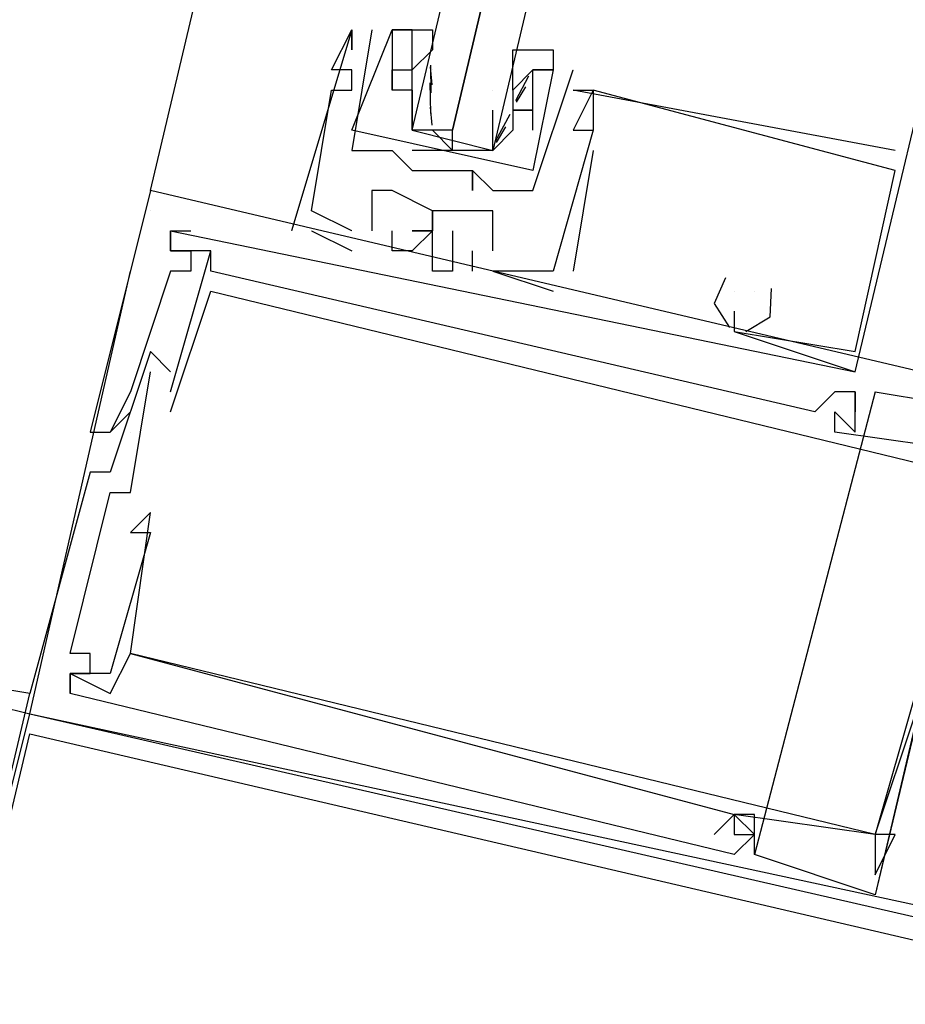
# Model space of a CAD drawing. Header units: feet. Extents: x -79 to 198, y -22 to 181.
# Tile 59 of 256: x 102.913 to 103.5, y 25.318 to 25.971. Entities that reach past the tile are written whole.
import ezdxf

# ---------------------------------------------------------------- set-up
doc = ezdxf.new("R2010")
doc.units = ezdxf.units.FT
doc.layers.add('A-LINEA', color=7, linetype='CONTINUOUS')

msp = doc.modelspace()

# ---------------------------------------------------------------- linework, layer by layer
at = {"layer": 'A-LINEA'}
for p, q in [((103, 25.8578), (104.7067, 33.0711)), ((103.1333, 25.9644), (103.1333, 25.9644)), ((103.1333, 25.9644), (103.1333, 25.9644)), ((103.1333, 25.9644), (103.1333, 25.9644)), ((103.1333, 25.9644), (103.1333, 25.9644)), ((103.1333, 25.9644), (103.1333, 25.9644)), ((103.1333, 25.9644), (103.1333, 25.9644)), ((103.1467, 25.9644), (103.1467, 25.9644)), ((103.1467, 25.9644), (103.1467, 25.9644)), ((103.16, 25.9644), (103.16, 25.9644)), ((103.16, 25.9644), (103.16, 25.9644)), ((103.16, 25.9644), (103.16, 25.9644)), ((103.16, 25.9644), (103.16, 25.9644)), ((103.1733, 25.9644), (103.1733, 25.9644)), ((103.1733, 25.9644), (103.1733, 25.9644)), ((103.1333, 25.9511), (103.1333, 25.9511)), ((103.1333, 25.9511), (103.1333, 25.9511)), ((103.1333, 25.9511), (103.1333, 25.9511)), ((103.16, 25.9511), (103.16, 25.9511)), ((103.16, 25.9511), (103.16, 25.9511)), ((103.1733, 25.9511), (103.1733, 25.9511)), ((103.1867, 25.9511), (103.1733, 25.9378)), ((103.1733, 25.9511), (103.1733, 25.9511)), ((103.1867, 25.9511), (103.1867, 25.9511)), ((103.1867, 25.9511), (103.1867, 25.9511)), ((103.12, 25.9378), (103.12, 25.9378)), ((103.12, 25.9378), (103.12, 25.9378)), ((103.12, 25.9378), (103.12, 25.9378)), ((103.1333, 25.9378), (103.1333, 25.9378)), ((103.1333, 25.9378), (103.1333, 25.9378)), ((103.1333, 25.9378), (103.1333, 25.9378)), ((103.16, 25.9378), (103.16, 25.9378)), ((103.16, 25.9378), (103.16, 25.9378)), ((103.1733, 25.9378), (103.1733, 25.9378)), ((103.1733, 25.9378), (103.1733, 25.9378)), ((103.1865, 25.928), (103.1855, 25.9399)), ((103.1859, 25.9227), (103.1856, 25.941)), ((103.1867, 25.9378), (103.1867, 25.9378)), ((103.24, 25.9378), (103.24, 25.9378)), ((103.24, 25.9244), (103.24, 25.9378)), ((103.24, 25.9378), (103.24, 25.9378)), ((103.2667, 25.9378), (103.2533, 25.9378)), ((103.2533, 25.9378), (103.2533, 25.9378)), ((103.2533, 25.9378), (103.2533, 25.9378)), ((103.2667, 25.9378), (103.2533, 25.9378)), ((103.2533, 25.9378), (103.2533, 25.9378)), ((103.2533, 25.9378), (103.2533, 25.9378)), ((103.2667, 25.9378), (103.2667, 25.9378)), ((103.2667, 25.9378), (103.2667, 25.9378)), ((103.2667, 25.9378), (103.2667, 25.9378)), ((103.2667, 25.9378), (103.2667, 25.9378)), ((103.28, 25.9378), (103.28, 25.9378)), ((103.28, 25.9378), (103.28, 25.9378)), ((103.1858, 25.9089), (103.1852, 25.9293)), ((103.2503, 25.9337), (103.2418, 25.9174)), ((103.12, 25.9244), (103.12, 25.9244)), ((103.12, 25.9244), (103.12, 25.9244)), ((103.12, 25.9244), (103.12, 25.9244)), ((103.1333, 25.9244), (103.1333, 25.9244)), ((103.1333, 25.9244), (103.1333, 25.9244)), ((103.1333, 25.9244), (103.1333, 25.9244)), ((103.16, 25.9244), (103.16, 25.9244)), ((103.16, 25.9244), (103.16, 25.9244)), ((103.16, 25.9244), (103.16, 25.9244)), ((103.16, 25.9244), (103.16, 25.9244)), ((103.1733, 25.9244), (103.1733, 25.9244)), ((103.1733, 25.9244), (103.1733, 25.9244)), ((103.2267, 25.9244), (103.2267, 25.9244)), ((103.24, 25.9244), (103.24, 25.9244)), ((103.24, 25.9244), (103.24, 25.9244)), ((103.2485, 25.9267), (103.2423, 25.9165)), ((103.28, 25.9244), (103.28, 25.9244)), ((103.28, 25.9244), (103.28, 25.9244)), ((103.28, 25.9244), (103.28, 25.9244)), ((103.2933, 25.9244), (103.2933, 25.9244)), ((103.2933, 25.9244), (103.2933, 25.9244)), ((103.2933, 25.9244), (103.2933, 25.9244)), ((103.2933, 25.9244), (103.2933, 25.9244)), ((103.2933, 25.9244), (103.2933, 25.9244)), ((103.2933, 25.9244), (103.2933, 25.9244)), ((103.1733, 25.9111), (103.1733, 25.9111)), ((103.1865, 25.9013), (103.1855, 25.9132)), ((103.24, 25.9111), (103.24, 25.9111)), ((103.24, 25.9111), (103.24, 25.9111)), ((103.24, 25.9111), (103.24, 25.9111)), ((103.24, 25.9111), (103.24, 25.9111)), ((103.24, 25.9111), (103.24, 25.9111)), ((103.24, 25.9111), (103.24, 25.9111)), ((103.2533, 25.9111), (103.2533, 25.9111)), ((103.2533, 25.9111), (103.2533, 25.9111)), ((103.238, 25.9083), (103.2284, 25.8903)), ((103.1333, 25.8978), (103.1333, 25.8978)), ((103.1333, 25.8978), (103.1333, 25.8978)), ((103.1867, 25.8978), (103.2, 25.8844)), ((103.2267, 25.8978), (103.2267, 25.8978)), ((103.2351, 25.9), (103.2289, 25.8898)), ((103.24, 25.8978), (103.24, 25.8978)), ((103.24, 25.8978), (103.24, 25.8978)), ((103.24, 25.8978), (103.24, 25.8978)), ((103.24, 25.8978), (103.24, 25.8978)), ((103.2533, 25.8978), (103.2533, 25.8978)), ((103.2533, 25.8978), (103.2533, 25.8978)), ((103.28, 25.8978), (103.28, 25.8978)), ((103.28, 25.8978), (103.28, 25.8978)), ((103.28, 25.8978), (103.28, 25.8978)), ((103.2933, 25.8978), (103.2933, 25.8978)), ((103.2933, 25.8978), (103.2933, 25.8978)), ((103.2933, 25.8978), (103.2933, 25.8978)), ((103.2933, 25.8978), (103.2933, 25.8978)), ((103.2933, 25.8978), (103.2933, 25.8978)), ((103.2933, 25.8978), (103.2933, 25.8978)), ((103.1333, 25.8844), (103.1333, 25.8844)), ((103.1333, 25.8844), (103.1333, 25.8844)), ((103.1467, 25.8844), (103.1467, 25.8844)), ((103.1467, 25.8844), (103.1467, 25.8844)), ((103.16, 25.8844), (103.16, 25.8844)), ((103.16, 25.8844), (103.16, 25.8844)), ((103.2133, 25.8844), (103.1733, 25.8844)), ((103.2933, 25.8844), (103.28, 25.8044)), ((103.2933, 25.8844), (103.28, 25.8044)), ((103.2933, 25.8844), (103.28, 25.8044)), ((103.2933, 25.8844), (103.2933, 25.8844)), ((103.2933, 25.8844), (103.2933, 25.8844)), ((103.2933, 25.8844), (103.2933, 25.8844)), ((103.4933, 25.8844), (103.4933, 25.8844)), ((103.4933, 25.8844), (103.4933, 25.8844)), ((103.4933, 25.8844), (103.4933, 25.8844)), ((103.1733, 25.8711), (103.1733, 25.8711)), ((103.1733, 25.8711), (103.1733, 25.8711)), ((103.2133, 25.8711), (103.2133, 25.8711)), ((103.2133, 25.8711), (103.2133, 25.8711)), ((103.2133, 25.8711), (103.2133, 25.8711)), ((103.2133, 25.8711), (103.2133, 25.8711)), ((103.4667, 25.7511), (103.4933, 25.8711)), ((103.4667, 25.7511), (103.4933, 25.8711)), ((103.4667, 25.7511), (103.4933, 25.8711)), ((103.4933, 25.8711), (103.4933, 25.8711)), ((103.4933, 25.8711), (103.4933, 25.8711)), ((103.4933, 25.8711), (103.4933, 25.8711)), ((103.4933, 25.8711), (103.4933, 25.8711)), ((103.4933, 25.8711), (103.4933, 25.8711)), ((103.4933, 25.8711), (103.4933, 25.8711)), ((103.68, 25.6978), (103, 25.8578)), ((103, 25.8578), (103, 25.8578)), ((103.68, 25.6978), (103, 25.8578)), ((103, 25.8578), (103, 25.8578)), ((103.68, 25.6978), (103, 25.8578)), ((103, 25.8578), (103, 25.8578)), ((103.1467, 25.8578), (103.1467, 25.8578)), ((103.1467, 25.8578), (103.1467, 25.8578)), ((103.1467, 25.8578), (103.1467, 25.8578)), ((103.16, 25.8578), (103.16, 25.8578)), ((103.16, 25.8578), (103.16, 25.8578)), ((103.16, 25.8578), (103.16, 25.8578)), ((103.2133, 25.8578), (103.2133, 25.8578)), ((103.2133, 25.8578), (103.2133, 25.8578)), ((103.2267, 25.8578), (103.2267, 25.8578)), ((103.2267, 25.8578), (103.2267, 25.8578)), ((103.24, 25.8578), (103.24, 25.8578)), ((103.24, 25.8578), (103.24, 25.8578)), ((103.2533, 25.8578), (103.2533, 25.8578)), ((103.2533, 25.8578), (103.2533, 25.8578)), ((103, 25.8444), (103, 25.8444)), ((103, 25.8444), (103, 25.8444)), ((103, 25.8444), (103, 25.8444)), ((103.1067, 25.8444), (103.1067, 25.8444)), ((103.1067, 25.8444), (103.1067, 25.8444)), ((103.1067, 25.8444), (103.1067, 25.8444)), ((103.1867, 25.8444), (103.1867, 25.8444)), ((103.1867, 25.8444), (103.1867, 25.8444)), ((103.1867, 25.8444), (103.1867, 25.8444)), ((103.2133, 25.8444), (103.2133, 25.8444)), ((103.2133, 25.8444), (103.2133, 25.8444)), ((103.2133, 25.8444), (103.2133, 25.8444)), ((103.2267, 25.8444), (103.2267, 25.8444)), ((103.2267, 25.8444), (103.2267, 25.8444)), ((103.2267, 25.8444), (103.2267, 25.8444)), ((103.0133, 25.8311), (103.0133, 25.8311)), ((103.0133, 25.8311), (103.0133, 25.8311)), ((103.0133, 25.8311), (103.4667, 25.7378)), ((103.0133, 25.8311), (103.0133, 25.8311)), ((103.0133, 25.8311), (103.0133, 25.8311)), ((103.0133, 25.8311), (103.4667, 25.7378)), ((103.0133, 25.8311), (103.0133, 25.8311)), ((103.0133, 25.8311), (103.0133, 25.8311)), ((103.0133, 25.8311), (103.4667, 25.7378)), ((103.0267, 25.8311), (103.0267, 25.8311)), ((103.0267, 25.8311), (103.0267, 25.8311)), ((103.0267, 25.8311), (103.0267, 25.8311)), ((103.0933, 25.8311), (103.0933, 25.8311)), ((103.0933, 25.8311), (103.0933, 25.8311)), ((103.0933, 25.8311), (103.0933, 25.8311)), ((103.1067, 25.8311), (103.1067, 25.8311)), ((103.1067, 25.8311), (103.1067, 25.8311)), ((103.1067, 25.8311), (103.1067, 25.8311)), ((103.1333, 25.8311), (103.1333, 25.8311)), ((103.1333, 25.8311), (103.1333, 25.8311)), ((103.1333, 25.8311), (103.1333, 25.8311)), ((103.1333, 25.8311), (103.1333, 25.8311)), ((103.1333, 25.8311), (103.1333, 25.8311)), ((103.1333, 25.8311), (103.1333, 25.8311)), ((103.1467, 25.8311), (103.1467, 25.8311)), ((103.1467, 25.8311), (103.1467, 25.8311)), ((103.1467, 25.8311), (103.1467, 25.8311)), ((103.1467, 25.8311), (103.1467, 25.8311)), ((103.1467, 25.8311), (103.1467, 25.8311)), ((103.1467, 25.8311), (103.1467, 25.8311)), ((103.1467, 25.8311), (103.1467, 25.8311)), ((103.1467, 25.8311), (103.1467, 25.8311)), ((103.1467, 25.8311), (103.1467, 25.8311)), ((103.16, 25.8311), (103.16, 25.8311)), ((103.16, 25.8311), (103.16, 25.8311)), ((103.16, 25.8311), (103.16, 25.8311)), ((103.1867, 25.8311), (103.1867, 25.8311)), ((103.1867, 25.8311), (103.1867, 25.8311)), ((103.1867, 25.8311), (103.1867, 25.8311)), ((103.2, 25.8311), (103.2, 25.8311)), ((103.2, 25.8311), (103.2, 25.8311)), ((103.2, 25.8311), (103.2, 25.8311)), ((103.0133, 25.8178), (103.0133, 25.8178)), ((103.0133, 25.8178), (103.0133, 25.8178)), ((103.0133, 25.8178), (103.0133, 25.8178)), ((103.0133, 25.8178), (103.0133, 25.8178)), ((103.0133, 25.8178), (103.0133, 25.8178)), ((103.0133, 25.8178), (103.0133, 25.8178)), ((103.0133, 25.8178), (103.0133, 25.8178)), ((103.0133, 25.8178), (103.0133, 25.8178)), ((103.0133, 25.8178), (103.0133, 25.8178)), ((103.0267, 25.8178), (103.0267, 25.8178)), ((103.0267, 25.8178), (103.0267, 25.8178)), ((103.0267, 25.8178), (103.0267, 25.8178)), ((103.04, 25.8178), (103.04, 25.8178)), ((103.04, 25.8178), (103.04, 25.8178)), ((103.04, 25.8178), (103.04, 25.8178)), ((103.04, 25.8178), (103.04, 25.8178)), ((103.04, 25.8178), (103.04, 25.8178)), ((103.04, 25.8178), (103.04, 25.8178)), ((103.1333, 25.8178), (103.1333, 25.8178)), ((103.1333, 25.8178), (103.1333, 25.8178)), ((103.1333, 25.8178), (103.1333, 25.8178)), ((103.16, 25.8178), (103.16, 25.8178)), ((103.16, 25.8178), (103.16, 25.8178)), ((103.16, 25.8178), (103.16, 25.8178)), ((103.1733, 25.8178), (103.1733, 25.8178)), ((103.1733, 25.8178), (103.1733, 25.8178)), ((103.1733, 25.8178), (103.1733, 25.8178)), ((103.1867, 25.8178), (103.1867, 25.8178)), ((103.1867, 25.8178), (103.1867, 25.8178)), ((103.1867, 25.8178), (103.1867, 25.8178)), ((103.2133, 25.8178), (103.2133, 25.8178)), ((103.2133, 25.8178), (103.2133, 25.8178)), ((103.2133, 25.8178), (103.2133, 25.8178)), ((103.2267, 25.8178), (103.2267, 25.8178)), ((103.2267, 25.8178), (103.2267, 25.8178)), ((103.2267, 25.8178), (103.2267, 25.8178)), ((102.92, 25.5111), (102.9867, 25.8044)), ((103.0133, 25.8044), (103.0133, 25.8044)), ((103.0133, 25.8044), (103.0133, 25.8044)), ((103.0133, 25.8044), (103.0133, 25.8044)), ((103.0267, 25.8044), (103.0267, 25.8044)), ((103.0267, 25.8044), (103.0267, 25.8044)), ((103.0267, 25.8044), (103.0267, 25.8044)), ((103.04, 25.8044), (103.04, 25.8044)), ((103.04, 25.8044), (103.04, 25.8044)), ((103.04, 25.8044), (103.04, 25.8044)), ((103.1867, 25.8044), (103.1867, 25.8044)), ((103.1867, 25.8044), (103.1867, 25.8044)), ((103.1867, 25.8044), (103.1867, 25.8044)), ((103.2, 25.8044), (103.2, 25.8044)), ((103.2, 25.8044), (103.2, 25.8044)), ((103.2, 25.8044), (103.2, 25.8044)), ((103.2133, 25.8044), (103.2133, 25.8044)), ((103.2133, 25.8044), (103.2133, 25.8044)), ((103.2133, 25.8044), (103.2133, 25.8044)), ((103.2267, 25.8044), (103.2267, 25.8044)), ((103.2267, 25.8044), (103.2267, 25.8044)), ((103.2267, 25.8044), (103.2267, 25.8044)), ((103.2267, 25.8044), (103.2267, 25.8044)), ((103.2267, 25.8044), (103.2267, 25.8044)), ((103.2267, 25.8044), (103.2267, 25.8044)), ((103.2667, 25.8044), (103.2667, 25.8044)), ((103.2667, 25.8044), (103.2667, 25.8044)), ((103.2667, 25.8044), (103.2667, 25.8044)), ((103.2667, 25.8044), (103.2667, 25.8044)), ((103.2667, 25.8044), (103.2667, 25.8044)), ((103.2667, 25.8044), (103.2667, 25.8044)), ((103.28, 25.8044), (103.28, 25.8044)), ((103.28, 25.8044), (103.28, 25.8044)), ((103.28, 25.8044), (103.28, 25.8044)), ((103.04, 25.7911), (103.04, 25.7911)), ((103.04, 25.7911), (103.04, 25.7911)), ((103.04, 25.7911), (103.04, 25.7911)), ((103.2667, 25.7911), (103.2667, 25.7911)), ((103.2667, 25.7911), (103.2667, 25.7911)), ((103.2667, 25.7911), (103.2667, 25.7911)), ((103.3867, 25.7911), (103.3867, 25.7911)), ((103.3867, 25.7911), (103.3867, 25.7911)), ((103.3867, 25.7911), (103.3867, 25.7911)), ((103.4, 25.7911), (103.4, 25.7911)), ((103.4, 25.7911), (103.4, 25.7911)), ((103.4, 25.7911), (103.4, 25.7911)), ((103.4, 25.7911), (103.4, 25.7911)), ((103.4, 25.7911), (103.4, 25.7911)), ((103.4, 25.7911), (103.4, 25.7911)), ((103.3867, 25.7778), (103.3867, 25.7778)), ((103.3867, 25.7778), (103.3867, 25.7778)), ((103.3867, 25.7778), (103.3867, 25.7778)), ((103.3867, 25.7778), (103.3867, 25.7778)), ((103.3867, 25.7778), (103.3867, 25.7778)), ((103.3867, 25.7778), (103.3867, 25.7778)), ((103.3867, 25.7644), (103.3867, 25.7644)), ((103.3867, 25.7644), (103.3867, 25.7644)), ((103.3867, 25.7644), (103.3867, 25.7644)), ((103.3867, 25.7644), (103.3867, 25.7644)), ((103.3867, 25.7644), (103.3867, 25.7644)), ((103.3867, 25.7644), (103.3867, 25.7644)), ((103.0133, 25.7378), (103, 25.7511)), ((103, 25.7511), (103, 25.7511)), ((103.0133, 25.7378), (103, 25.7511)), ((103, 25.7511), (103, 25.7511)), ((103.0133, 25.7378), (103, 25.7511)), ((103, 25.7511), (103, 25.7511)), ((103.4667, 25.7511), (103.4667, 25.7511)), ((103.4667, 25.7511), (103.4667, 25.7511)), ((103.4667, 25.7511), (103.4667, 25.7511)), ((103.4667, 25.7511), (103.4667, 25.7511)), ((103.4667, 25.7511), (103.4667, 25.7511)), ((103.4667, 25.7511), (103.4667, 25.7511)), ((103, 25.7378), (103, 25.7378)), ((103, 25.7378), (103, 25.7378)), ((103, 25.7378), (103, 25.7378)), ((103, 25.7378), (103, 25.7378)), ((103, 25.7378), (103, 25.7378)), ((103, 25.7378), (103, 25.7378)), ((103.0133, 25.7378), (103.0133, 25.7378)), ((103.0133, 25.7378), (103.0133, 25.7378)), ((103.0133, 25.7378), (103.0133, 25.7378)), ((103.4667, 25.7378), (103.4667, 25.7378)), ((103.4667, 25.7378), (103.4667, 25.7378)), ((103.4667, 25.7378), (103.4667, 25.7378)), ((103.4667, 25.7378), (103.4667, 25.7378)), ((103.4667, 25.7378), (103.4667, 25.7378)), ((103.4667, 25.7378), (103.4667, 25.7378)), ((102.9867, 25.7244), (102.9867, 25.7244)), ((102.9867, 25.7244), (102.9867, 25.7244)), ((102.9867, 25.7244), (102.9867, 25.7244)), ((103.0133, 25.7244), (103.0133, 25.7244)), ((103.0133, 25.7244), (103.0133, 25.7244)), ((103.0133, 25.7244), (103.0133, 25.7244)), ((103.48, 25.7244), (103.4, 25.4178)), ((103.48, 25.7244), (103.4, 25.4178)), ((103.48, 25.7244), (103.4, 25.4178)), ((103.4533, 25.7244), (103.4533, 25.7244)), ((103.4533, 25.7244), (103.4533, 25.7244)), ((103.4533, 25.7244), (103.4533, 25.7244)), ((103.4667, 25.7244), (103.4667, 25.7244)), ((103.4667, 25.7244), (103.4667, 25.7244)), ((103.4667, 25.7244), (103.4667, 25.7244)), ((103.4667, 25.7244), (103.4667, 25.7244)), ((103.4667, 25.7244), (103.4667, 25.7244)), ((103.4667, 25.7244), (103.4667, 25.7244)), ((103.4667, 25.7244), (103.4667, 25.7244)), ((103.4667, 25.7244), (103.4667, 25.7244)), ((103.4667, 25.7244), (103.4667, 25.7244)), ((103.48, 25.7244), (103.48, 25.7244)), ((103.48, 25.7244), (103.48, 25.7244)), ((103.48, 25.7244), (103.48, 25.7244)), ((102.9867, 25.7111), (102.9867, 25.7111)), ((102.9867, 25.7111), (102.9867, 25.7111)), ((102.9867, 25.7111), (102.9867, 25.7111)), ((103.0133, 25.7111), (103.0133, 25.7111)), ((103.0133, 25.7111), (103.0133, 25.7111)), ((103.0133, 25.7111), (103.0133, 25.7111)), ((103.44, 25.7111), (103.44, 25.7111)), ((103.44, 25.7111), (103.44, 25.7111)), ((103.44, 25.7111), (103.44, 25.7111)), ((103.4533, 25.7111), (103.4533, 25.7111)), ((103.4533, 25.7111), (103.4533, 25.7111)), ((103.4533, 25.7111), (103.4533, 25.7111)), ((103.4533, 25.7111), (103.4533, 25.7111)), ((103.4533, 25.7111), (103.4533, 25.7111)), ((103.4533, 25.7111), (103.4533, 25.7111)), ((103.4667, 25.7111), (103.4667, 25.7111)), ((103.4667, 25.7111), (103.4667, 25.7111)), ((103.4667, 25.7111), (103.4667, 25.7111)), ((103.4667, 25.7111), (103.4667, 25.7111)), ((103.4667, 25.7111), (103.4667, 25.7111)), ((103.4667, 25.7111), (103.4667, 25.7111)), ((102.96, 25.6978), (102.96, 25.6978)), ((102.96, 25.6978), (102.96, 25.6978)), ((102.96, 25.6978), (102.96, 25.6978)), ((102.9733, 25.6978), (102.9733, 25.6978)), ((102.9733, 25.6978), (102.9733, 25.6978)), ((102.9733, 25.6978), (102.9733, 25.6978)), ((102.9733, 25.6978), (102.9733, 25.6978)), ((102.9733, 25.6978), (102.9733, 25.6978)), ((102.9733, 25.6978), (102.9733, 25.6978)), ((102.9867, 25.6978), (102.9867, 25.6978)), ((102.9867, 25.6978), (102.9867, 25.6978)), ((102.9867, 25.6978), (102.9867, 25.6978)), ((102.9867, 25.6978), (102.9867, 25.6978)), ((102.9867, 25.6978), (102.9867, 25.6978)), ((102.9867, 25.6978), (102.9867, 25.6978)), ((103.4533, 25.6978), (103.4533, 25.6978)), ((103.4533, 25.6978), (103.4533, 25.6978)), ((103.4533, 25.6978), (103.4533, 25.6978)), ((103.4667, 25.6978), (103.4667, 25.6978)), ((103.4667, 25.6978), (103.4667, 25.6978)), ((103.4667, 25.6978), (103.4667, 25.6978)), ((102.96, 25.6711), (102.96, 25.6711)), ((102.96, 25.6711), (102.96, 25.6711)), ((102.96, 25.6711), (102.96, 25.6711)), ((102.9733, 25.6711), (102.9733, 25.6711)), ((102.9733, 25.6711), (102.9733, 25.6711)), ((102.9733, 25.6711), (102.9733, 25.6711)), ((103.5467, 25.6711), (103.48, 25.3911)), ((103.5467, 25.6711), (103.48, 25.3911)), ((103.5467, 25.6711), (103.48, 25.3911)), ((102.9733, 25.6578), (102.9733, 25.6578)), ((102.9733, 25.6578), (102.9733, 25.6578)), ((102.9733, 25.6578), (102.9733, 25.6578)), ((102.9867, 25.6578), (102.9867, 25.6578)), ((102.9867, 25.6578), (102.9867, 25.6578)), ((102.9867, 25.6578), (102.9867, 25.6578)), ((102.3733, 25.6444), (102.92, 25.5111)), ((102.3733, 25.6444), (102.92, 25.5111)), ((103, 25.6444), (103, 25.6444)), ((103, 25.6444), (103, 25.6444)), ((103, 25.6444), (103, 25.6444)), ((102.9867, 25.6311), (102.9867, 25.6311)), ((102.9867, 25.6311), (102.9867, 25.6311)), ((102.9867, 25.6311), (102.9867, 25.6311)), ((102.9867, 25.6311), (102.9867, 25.6311)), ((102.9867, 25.6311), (102.9867, 25.6311)), ((102.9867, 25.6311), (102.9867, 25.6311)), ((103, 25.6311), (103, 25.6311)), ((103, 25.6311), (103, 25.6311)), ((103, 25.6311), (103, 25.6311)), ((102.9467, 25.5511), (102.9467, 25.5511)), ((102.9467, 25.5511), (102.9467, 25.5511)), ((102.9467, 25.5511), (102.9467, 25.5511)), ((102.96, 25.5511), (102.96, 25.5511)), ((102.96, 25.5511), (102.96, 25.5511)), ((102.96, 25.5511), (102.96, 25.5511)), ((102.9867, 25.5511), (102.9867, 25.5511)), ((102.9867, 25.5511), (102.9867, 25.5511)), ((102.9867, 25.5511), (102.9867, 25.5511)), ((102.9867, 25.5511), (102.9867, 25.5511)), ((102.9867, 25.5511), (102.9867, 25.5511)), ((102.9867, 25.5511), (102.9867, 25.5511)), ((102.9467, 25.5378), (102.9467, 25.5378)), ((102.9467, 25.5378), (102.9467, 25.5378)), ((102.9467, 25.5378), (102.9467, 25.5378)), ((102.9467, 25.5378), (102.9467, 25.5378)), ((102.9467, 25.5378), (102.9467, 25.5378)), ((102.9467, 25.5378), (102.9467, 25.5378)), ((102.9467, 25.5378), (102.9467, 25.5378)), ((102.9467, 25.5378), (102.9467, 25.5378)), ((102.9467, 25.5378), (102.9467, 25.5378)), ((102.96, 25.5378), (102.96, 25.5378)), ((102.96, 25.5378), (102.96, 25.5378)), ((102.96, 25.5378), (102.96, 25.5378)), ((102.9733, 25.5378), (102.9733, 25.5378)), ((102.9733, 25.5378), (102.9733, 25.5378)), ((102.9733, 25.5378), (102.9733, 25.5378)), ((102.92, 25.5244), (102.92, 25.5244)), ((102.92, 25.5244), (102.92, 25.5244)), ((102.92, 25.5244), (102.92, 25.5244)), ((102.92, 25.5244), (102.92, 25.5244)), ((102.92, 25.5244), (102.92, 25.5244)), ((102.92, 25.5244), (102.92, 25.5244)), ((102.9467, 25.5244), (102.9467, 25.5244)), ((102.9467, 25.5244), (102.9467, 25.5244)), ((102.9467, 25.5244), (102.9467, 25.5244)), ((102.9467, 25.5244), (102.9467, 25.5244)), ((102.9467, 25.5244), (102.9467, 25.5244)), ((102.9467, 25.5244), (102.9467, 25.5244)), ((102.9733, 25.5244), (102.9733, 25.5244)), ((102.9733, 25.5244), (102.9733, 25.5244)), ((102.9733, 25.5244), (102.9733, 25.5244)), ((102.92, 25.5111), (102.92, 25.5111)), ((102.92, 25.5111), (102.92, 25.5111)), ((102.92, 25.5111), (102.92, 25.5111)), ((103.3733, 25.4311), (103.3867, 25.4444)), ((103.3733, 25.4311), (103.3867, 25.4444)), ((103.3733, 25.4311), (103.3867, 25.4444)), ((103.3867, 25.4444), (103.3867, 25.4444)), ((103.3867, 25.4444), (103.3867, 25.4444)), ((103.3867, 25.4444), (103.3867, 25.4444)), ((103.3867, 25.4444), (103.3867, 25.4444)), ((103.3867, 25.4444), (103.3867, 25.4444)), ((103.3867, 25.4444), (103.3867, 25.4444)), ((103.3867, 25.4444), (103.3867, 25.4444)), ((103.3867, 25.4444), (103.3867, 25.4444)), ((103.3867, 25.4444), (103.3867, 25.4444)), ((103.4, 25.4444), (103.4, 25.4444)), ((103.4, 25.4444), (103.4, 25.4444)), ((103.4, 25.4444), (103.4, 25.4444)), ((103.3733, 25.4311), (103.3733, 25.4311)), ((103.3733, 25.4311), (103.3733, 25.4311)), ((103.3733, 25.4311), (103.3733, 25.4311)), ((103.3867, 25.4311), (103.3867, 25.4311)), ((103.3867, 25.4311), (103.3867, 25.4311)), ((103.3867, 25.4311), (103.3867, 25.4311)), ((103.3867, 25.4311), (103.3867, 25.4311)), ((103.3867, 25.4311), (103.3867, 25.4311)), ((103.3867, 25.4311), (103.3867, 25.4311)), ((103.4, 25.4311), (103.4, 25.4311)), ((103.4, 25.4311), (103.4, 25.4311)), ((103.4, 25.4311), (103.4, 25.4311)), ((103.4, 25.4311), (103.4, 25.4311)), ((103.4, 25.4311), (103.4, 25.4311)), ((103.4, 25.4311), (103.4, 25.4311)), ((103.48, 25.4311), (103.48, 25.4311)), ((103.48, 25.4311), (103.48, 25.4311)), ((103.48, 25.4311), (103.48, 25.4311)), ((103.48, 25.4311), (103.48, 25.4311)), ((103.48, 25.4311), (103.48, 25.4311)), ((103.48, 25.4311), (103.48, 25.4311)), ((103.48, 25.4311), (103.48, 25.4311)), ((103.48, 25.4311), (103.48, 25.4311)), ((103.48, 25.4311), (103.48, 25.4311)), ((103.4933, 25.4311), (103.4933, 25.4311)), ((103.4933, 25.4311), (103.4933, 25.4311)), ((103.4933, 25.4311), (103.4933, 25.4311)), ((103.4933, 25.4311), (103.4933, 25.4311)), ((103.4933, 25.4311), (103.4933, 25.4311)), ((103.4933, 25.4311), (103.4933, 25.4311)), ((103.3867, 25.4178), (103.3867, 25.4178)), ((103.3867, 25.4178), (103.3867, 25.4178)), ((103.3867, 25.4178), (103.3867, 25.4178)), ((103.4, 25.4178), (103.4, 25.4178)), ((103.4, 25.4178), (103.4, 25.4178)), ((103.4, 25.4178), (103.4, 25.4178)), ((103.48, 25.4044), (103.48, 25.4044)), ((103.48, 25.4044), (103.48, 25.4044)), ((103.48, 25.4044), (103.48, 25.4044)), ((103.48, 25.4044), (103.48, 25.4044)), ((103.48, 25.4044), (103.48, 25.4044)), ((103.48, 25.4044), (103.48, 25.4044)), ((103.48, 25.3911), (103.48, 25.3911)), ((103.48, 25.3911), (103.48, 25.3911)), ((103.48, 25.3911), (103.48, 25.3911))]:
    msp.add_line(p, q, dxfattribs=at)
for points in [[(103.4667, 25.7378), (103.8933, 27.5244), (104.2667, 29.1511)], [(103.6267, 27.5778), (103.2267, 25.8844), (103.2133, 25.8844), (103.2, 25.8844), (103.2, 25.8978), (103.6, 27.5911), (103.2, 25.8978), (103.1867, 25.8978), (103.1733, 25.8978), (103.5733, 27.5911)], [(103.1333, 25.8311), (103.1067, 25.8444), (103.12, 25.9244), (103.1333, 25.9244), (103.1333, 25.9378), (103.12, 25.9378), (103.1333, 25.9644), (103.1333, 25.9511), (103.1333, 25.9644), (103.0933, 25.8311)], [(103.1333, 25.8311), (103.1067, 25.8444), (103.12, 25.9244), (103.1333, 25.9244), (103.1333, 25.9378), (103.12, 25.9378), (103.1333, 25.9644), (103.1333, 25.9511), (103.1333, 25.9644), (103.0933, 25.8311)], [(103.1333, 25.8311), (103.1067, 25.8444), (103.12, 25.9244), (103.1333, 25.9244), (103.1333, 25.9378), (103.12, 25.9378), (103.1333, 25.9644), (103.1333, 25.9511), (103.1333, 25.9644), (103.0933, 25.8311)], [(103.2533, 25.8711), (103.1333, 25.8978), (103.16, 25.9644), (103.16, 25.9511), (103.16, 25.9244)], [(103.1467, 25.9644), (103.1333, 25.8844), (103.1467, 25.8844), (103.16, 25.8844), (103.1733, 25.8711), (103.2133, 25.8711), (103.2133, 25.8578), (103.2133, 25.8711), (103.2267, 25.8578), (103.24, 25.8578), (103.2533, 25.8578), (103.28, 25.9378)], [(103.2533, 25.8711), (103.1333, 25.8978), (103.16, 25.9644), (103.16, 25.9511), (103.16, 25.9244)], [(103.1467, 25.9644), (103.1333, 25.8844), (103.1467, 25.8844), (103.16, 25.8844), (103.1733, 25.8711), (103.2133, 25.8711), (103.2133, 25.8578), (103.2133, 25.8711), (103.2267, 25.8578), (103.24, 25.8578), (103.2533, 25.8578), (103.28, 25.9378)], [(103.1733, 25.9511), (103.1733, 25.9644), (103.16, 25.9644)], [(103.1733, 25.8978), (103.1733, 25.9244), (103.1733, 25.9511), (103.1733, 25.9644), (103.16, 25.9644), (103.1867, 25.9644), (103.1867, 25.9511)], [(103.1733, 25.9511), (103.1733, 25.9644), (103.16, 25.9644)], [(103.24, 25.9378), (103.24, 25.9511), (103.2667, 25.9511), (103.2667, 25.9378), (103.2533, 25.9378), (103.24, 25.9244), (103.24, 25.9111), (103.24, 25.8978), (103.2267, 25.8844)], [(103.1733, 25.9244), (103.16, 25.9244), (103.16, 25.9378), (103.1733, 25.9378)], [(103.1733, 25.9244), (103.16, 25.9244), (103.16, 25.9378), (103.1733, 25.9378)], [(103.2533, 25.8978), (103.2533, 25.9378), (103.2667, 25.9378), (103.2533, 25.8711)], [(103.2533, 25.8978), (103.2533, 25.9378), (103.2667, 25.9378), (103.2533, 25.8711)], [(103.1733, 25.9244), (103.1733, 25.9111), (103.1733, 25.8978), (103.2267, 25.8844), (103.2267, 25.8978), (103.2267, 25.9111)], [(103.4933, 25.8844), (103.28, 25.9244), (103.2933, 25.9244), (103.28, 25.8978), (103.2933, 25.8978), (103.2667, 25.8044), (103.2267, 25.8044)], [(103.4933, 25.8844), (103.28, 25.9244), (103.2933, 25.9244), (103.28, 25.8978), (103.2933, 25.8978), (103.2667, 25.8044), (103.2267, 25.8044)], [(103.4933, 25.8844), (103.28, 25.9244), (103.2933, 25.9244), (103.28, 25.8978), (103.2933, 25.8978), (103.2667, 25.8044), (103.2267, 25.8044)], [(103.24, 25.9244), (103.24, 25.9111), (103.2533, 25.9111), (103.24, 25.9111)], [(103.24, 25.9244), (103.24, 25.9111), (103.2533, 25.9111), (103.24, 25.9111)], [(103.3867, 25.7778), (103.3867, 25.7644), (103.4667, 25.7511), (103.4933, 25.8711), (103.2933, 25.9244), (103.2933, 25.8978), (103.2933, 25.8978)], [(103.3867, 25.7778), (103.3867, 25.7644), (103.4667, 25.7511), (103.4933, 25.8711), (103.2933, 25.9244), (103.2933, 25.8978), (103.2933, 25.8978)], [(103.3867, 25.7778), (103.3867, 25.7644), (103.4667, 25.7511), (103.4933, 25.8711), (103.2933, 25.9244), (103.2933, 25.8978), (103.2933, 25.8978)], [(103, 25.8578), (102.96, 25.6978), (102.9733, 25.6978)], [(103, 25.8578), (102.96, 25.6978), (102.9733, 25.6978)], [(103, 25.8578), (102.96, 25.6978), (102.9733, 25.6978)], [(103.2267, 25.8178), (103.2267, 25.8444), (103.2133, 25.8444), (103.1867, 25.8444), (103.16, 25.8578), (103.1467, 25.8578), (103.1467, 25.8311)], [(103.2267, 25.8178), (103.2267, 25.8444), (103.2133, 25.8444), (103.1867, 25.8444), (103.16, 25.8578), (103.1467, 25.8578), (103.1467, 25.8311)], [(103.2267, 25.8178), (103.2267, 25.8444), (103.2133, 25.8444), (103.1867, 25.8444), (103.16, 25.8578), (103.1467, 25.8578), (103.1467, 25.8311)], [(103.1867, 25.8444), (103.1867, 25.8311), (103.1733, 25.8311), (103.1867, 25.8311), (103.1867, 25.8444), (103.1867, 25.8311)], [(103.1867, 25.8444), (103.1867, 25.8311), (103.1733, 25.8311), (103.1867, 25.8311), (103.1867, 25.8444), (103.1867, 25.8311)], [(103.1867, 25.8444), (103.1867, 25.8311), (103.1733, 25.8311), (103.1867, 25.8311), (103.1867, 25.8444), (103.1867, 25.8311)], [(103.0133, 25.8311), (103.0133, 25.8178), (103.0267, 25.8178), (103.0267, 25.8044), (103.0133, 25.8044), (102.9867, 25.7244), (102.9733, 25.6978), (102.9867, 25.7111)], [(103.0133, 25.8311), (103.0133, 25.8178), (103.0267, 25.8178), (103.0267, 25.8044), (103.0133, 25.8044), (102.9867, 25.7244), (102.9733, 25.6978), (102.9867, 25.7111)], [(103.0133, 25.8311), (103.0133, 25.8178), (103.0267, 25.8178), (103.0267, 25.8044), (103.0133, 25.8044), (102.9867, 25.7244), (102.9733, 25.6978), (102.9867, 25.7111)], [(103.0133, 25.7244), (103.04, 25.8178), (103.0133, 25.8178), (103.0133, 25.8311), (103.0267, 25.8311)], [(103.0133, 25.7244), (103.04, 25.8178), (103.0133, 25.8178), (103.0133, 25.8311), (103.0267, 25.8311)], [(103.0133, 25.7244), (103.04, 25.8178), (103.0133, 25.8178), (103.0133, 25.8311), (103.0267, 25.8311)], [(103.1067, 25.8311), (103.1067, 25.8311), (103.1333, 25.8178)], [(103.1067, 25.8311), (103.1067, 25.8311), (103.1333, 25.8178)], [(103.1067, 25.8311), (103.1067, 25.8311), (103.1333, 25.8178)], [(103.2, 25.8311), (103.2, 25.8044), (103.1867, 25.8044), (103.1867, 25.8178), (103.1867, 25.8311), (103.1867, 25.8311), (103.1733, 25.8178), (103.16, 25.8178), (103.16, 25.8311), (103.16, 25.8311)], [(103.2, 25.8311), (103.2, 25.8044), (103.1867, 25.8044), (103.1867, 25.8178), (103.1867, 25.8311), (103.1867, 25.8311), (103.1733, 25.8178), (103.16, 25.8178), (103.16, 25.8311), (103.16, 25.8311)], [(103.2, 25.8311), (103.2, 25.8044), (103.1867, 25.8044), (103.1867, 25.8178), (103.1867, 25.8311), (103.1867, 25.8311), (103.1733, 25.8178), (103.16, 25.8178), (103.16, 25.8311), (103.16, 25.8311)], [(103.4667, 25.7111), (103.4667, 25.7244), (103.4533, 25.7244), (103.44, 25.7111), (103.04, 25.8044), (103.04, 25.8178), (103.0133, 25.8178)], [(103.4667, 25.7111), (103.4667, 25.7244), (103.4533, 25.7244), (103.44, 25.7111), (103.04, 25.8044), (103.04, 25.8178), (103.0133, 25.8178)], [(103.4667, 25.7111), (103.4667, 25.7244), (103.4533, 25.7244), (103.44, 25.7111), (103.04, 25.8044), (103.04, 25.8178), (103.0133, 25.8178)], [(103.2133, 25.8044), (103.2133, 25.8178), (103.2133, 25.8178)], [(103.2133, 25.8044), (103.2133, 25.8178), (103.2133, 25.8178)], [(103.2133, 25.8044), (103.2133, 25.8178), (103.2133, 25.8178)], [(103.2267, 25.8044), (103.2267, 25.8044), (103.2667, 25.7911)], [(103.2267, 25.8044), (103.2267, 25.8044), (103.2667, 25.7911)], [(103.2267, 25.8044), (103.2267, 25.8044), (103.2667, 25.7911)], [(103.3809, 25.8001), (103.3734, 25.7829), (103.3835, 25.767)], [(103.3809, 25.8001), (103.3734, 25.7829), (103.3835, 25.767)], [(103.3809, 25.8001), (103.3734, 25.7829), (103.3835, 25.767)], [(103.3944, 25.7645), (103.4105, 25.7742), (103.4114, 25.7929)], [(103.3944, 25.7645), (103.4105, 25.7742), (103.4114, 25.7929)], [(103.3944, 25.7645), (103.4105, 25.7742), (103.4114, 25.7929)], [(103.0133, 25.7111), (103.04, 25.7911), (103.5333, 25.6711), (103.52, 25.5911), (103.52, 25.5911), (103.5333, 25.5911), (103.52, 25.5911)], [(103.0133, 25.7111), (103.04, 25.7911), (103.5333, 25.6711), (103.52, 25.5911), (103.52, 25.5911), (103.5333, 25.5911), (103.52, 25.5911)], [(103.0133, 25.7111), (103.04, 25.7911), (103.5333, 25.6711), (103.52, 25.5911), (103.52, 25.5911), (103.5333, 25.5911), (103.52, 25.5911)], [(103.3867, 25.7911), (103.3867, 25.7911), (103.3867, 25.7911)], [(103.3867, 25.7911), (103.3867, 25.7911), (103.3867, 25.7911)], [(103.3867, 25.7911), (103.3867, 25.7911), (103.3867, 25.7911)], [(103.3867, 25.7778), (103.3867, 25.7644), (103.4667, 25.7378)], [(103.3867, 25.7778), (103.3867, 25.7644), (103.4667, 25.7378)], [(103.3867, 25.7778), (103.3867, 25.7644), (103.4667, 25.7378)], [(103, 25.7511), (102.9733, 25.6711), (102.96, 25.6711), (102.92, 25.5244)], [(103, 25.7511), (102.9733, 25.6711), (102.96, 25.6711), (102.92, 25.5244)], [(103, 25.7511), (102.9733, 25.6711), (102.96, 25.6711), (102.92, 25.5244)], [(103.48, 25.3911), (103.4, 25.4178), (103.4, 25.4444), (103.3867, 25.4444), (103.4, 25.4311), (103.3867, 25.4178), (102.9467, 25.5244), (102.9467, 25.5378), (102.96, 25.5378), (102.96, 25.5511), (102.9467, 25.5511), (102.9733, 25.6578), (102.9867, 25.6578), (103, 25.7378)], [(103.48, 25.3911), (103.4, 25.4178), (103.4, 25.4444), (103.3867, 25.4444), (103.4, 25.4311), (103.3867, 25.4178), (102.9467, 25.5244), (102.9467, 25.5378), (102.96, 25.5378), (102.96, 25.5511), (102.9467, 25.5511), (102.9733, 25.6578), (102.9867, 25.6578), (103, 25.7378)], [(103.48, 25.3911), (103.4, 25.4178), (103.4, 25.4444), (103.3867, 25.4444), (103.4, 25.4311), (103.3867, 25.4178), (102.9467, 25.5244), (102.9467, 25.5378), (102.96, 25.5378), (102.96, 25.5511), (102.9467, 25.5511), (102.9733, 25.6578), (102.9867, 25.6578), (103, 25.7378)], [(103.4533, 25.7111), (103.4667, 25.6978), (103.4667, 25.7244), (103.4667, 25.7111)], [(103.4533, 25.7111), (103.4667, 25.6978), (103.4667, 25.7244), (103.4667, 25.7111)], [(103.4533, 25.7111), (103.4667, 25.6978), (103.4667, 25.7244), (103.4667, 25.7111)], [(103.48, 25.7244), (103.56, 25.7111), (103.5467, 25.6444)], [(103.48, 25.7244), (103.56, 25.7111), (103.5467, 25.6444)], [(103.48, 25.7244), (103.56, 25.7111), (103.5467, 25.6444)], [(103.5467, 25.7111), (103.5467, 25.6844), (103.4533, 25.6978), (103.4533, 25.7111)], [(103.5467, 25.7111), (103.5467, 25.6844), (103.4533, 25.6978), (103.4533, 25.7111)], [(103.5467, 25.7111), (103.5467, 25.6844), (103.4533, 25.6978), (103.4533, 25.7111)], [(103.48, 25.4311), (103.5067, 25.5111), (103.5067, 25.5244), (103.5067, 25.5244), (103.48, 25.4311), (102.9867, 25.5511), (103, 25.6444), (102.9867, 25.6311), (103, 25.6311)], [(103.48, 25.4311), (103.5067, 25.5111), (103.5067, 25.5244), (103.5067, 25.5244), (103.48, 25.4311), (102.9867, 25.5511), (103, 25.6444), (102.9867, 25.6311), (103, 25.6311)], [(103.48, 25.4311), (103.5067, 25.5111), (103.5067, 25.5244), (103.5067, 25.5244), (103.48, 25.4311), (102.9867, 25.5511), (103, 25.6444), (102.9867, 25.6311), (103, 25.6311)], [(103, 25.6311), (102.9733, 25.5378), (102.9467, 25.5378), (102.9467, 25.5244), (102.9467, 25.5378), (102.9733, 25.5244), (102.9867, 25.5511), (103.3867, 25.4444), (103.3733, 25.4311)], [(103, 25.6311), (102.9733, 25.5378), (102.9467, 25.5378), (102.9467, 25.5244), (102.9467, 25.5378), (102.9733, 25.5244), (102.9867, 25.5511), (103.3867, 25.4444), (103.3733, 25.4311)], [(103, 25.6311), (102.9733, 25.5378), (102.9467, 25.5378), (102.9467, 25.5244), (102.9467, 25.5378), (102.9733, 25.5244), (102.9867, 25.5511), (103.3867, 25.4444), (103.3733, 25.4311)], [(103.5467, 25.6178), (103.5333, 25.6178), (103.48, 25.3911)], [(103.5467, 25.6178), (103.5333, 25.6178), (103.48, 25.3911)], [(103.5467, 25.6178), (103.5333, 25.6178), (103.48, 25.3911)], [(102.76, 24.8578), (102.76, 24.8444), (102.7467, 24.8444), (102.76, 24.8444), (102.92, 25.5244), (102.76, 25.5511), (102.76, 25.5378), (102.7733, 25.5378), (102.76, 25.5378), (102.7733, 25.5378), (102.8, 25.5378), (102.8, 25.5244), (102.7867, 25.5378)], [(102.76, 24.8578), (102.76, 24.8444), (102.7467, 24.8444), (102.76, 24.8444), (102.92, 25.5244), (102.76, 25.5511), (102.76, 25.5378), (102.7733, 25.5378), (102.76, 25.5378), (102.7733, 25.5378), (102.8, 25.5378), (102.8, 25.5244), (102.7867, 25.5378)], [(102.76, 24.8578), (102.76, 24.8444), (102.7467, 24.8444), (102.76, 24.8444), (102.92, 25.5244), (102.76, 25.5511), (102.76, 25.5378), (102.7733, 25.5378), (102.76, 25.5378), (102.7733, 25.5378), (102.8, 25.5378), (102.8, 25.5244), (102.7867, 25.5378)], [(102.92, 25.5111), (103.7333, 25.3244), (103.5333, 24.5111), (102.72, 24.7111), (102.92, 25.5111)], [(102.92, 25.5111), (103.6, 25.3644), (103.5867, 25.3644)], [(102.92, 25.5111), (103.6, 25.3644), (103.5867, 25.3644)], [(102.92, 25.5111), (103.6, 25.3644), (103.5867, 25.3644)], [(102.92, 25.4978), (103.72, 25.3111), (103.5333, 24.5244), (102.7333, 24.7111), (102.92, 25.4978)], [(103.48, 25.4311), (103.3867, 25.4444), (103.3867, 25.4311), (103.4, 25.4311)], [(103.48, 25.4311), (103.3867, 25.4444), (103.3867, 25.4311), (103.4, 25.4311)], [(103.48, 25.4311), (103.3867, 25.4444), (103.3867, 25.4311), (103.4, 25.4311)], [(103.3867, 25.4311), (103.3867, 25.4311), (103.3867, 25.4311)], [(103.3867, 25.4311), (103.3867, 25.4311), (103.3867, 25.4311)], [(103.3867, 25.4311), (103.3867, 25.4311), (103.3867, 25.4311)], [(103.48, 25.4311), (103.48, 25.4044), (103.4933, 25.4311), (103.48, 25.4311)], [(103.48, 25.4311), (103.48, 25.4044), (103.4933, 25.4311), (103.48, 25.4311)], [(103.48, 25.4311), (103.48, 25.4044), (103.4933, 25.4311), (103.48, 25.4311)]]:
    msp.add_lwpolyline(points, dxfattribs=at)

doc.saveas('drawing.dxf')
